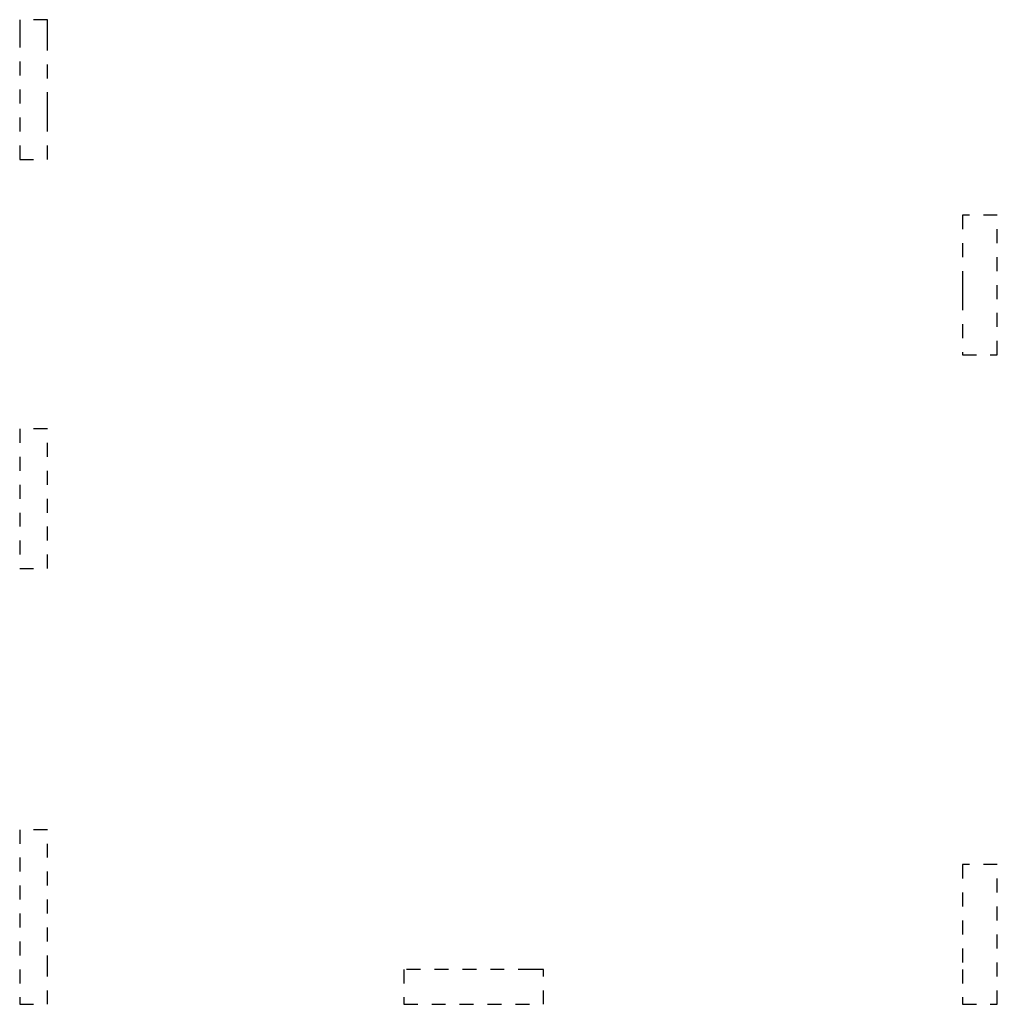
# Model space of a CAD drawing. Header units: metres. Extents: x -38 to 106, y -15 to 20.
# Tile 30 of 40: x 55 to 62, y 0 to 7. Entities that reach past the tile are written whole.
import ezdxf

# ---------------------------------------------------------------- set-up
doc = ezdxf.new("R2010")
doc.units = ezdxf.units.M
doc.linetypes.add('______2', pattern=[0.0405, 0.03, -0.0105])
doc.layers.add('XR$7$Стена_ бетон несущ.', color=7, linetype='Continuous', lineweight=70, true_color=0xb4b496)

msp = doc.modelspace()

# ---------------------------------------------------------------- linework, layer by layer
at = {"layer": 'XR$7$Стена_ бетон несущ.', "color": 253, "linetype": '______2', "lineweight": -3, "true_color": 0xa0a0a0, "transparency": 33554687}
for p, q in [((55.05, 6.8), (54.85, 6.8)), ((54.85, 6.8), (54.85, 6.7)), ((55.05, 6.6999), (55.05, 6.8)), ((54.85, 6.7), (54.85, 6.5)), ((55.05, 6.6199), (55.05, 6.6999)), ((55.05, 6.18), (55.05, 6.6199)), ((54.85, 6.5), (54.85, 5.8)), ((55.05, 6.1), (55.05, 6.18)), ((55.05, 5.8), (55.05, 6.1)), ((54.85, 5.8), (55.05, 5.8)), ((61.6, 5.4), (61.6, 4.9)), ((61.85, 5.4), (61.6, 5.4)), ((61.85, 5), (61.85, 5.4)), ((61.85, 4.8), (61.85, 5)), ((61.85, 5), (61.85, 5)), ((61.6, 4.9), (61.6, 4.82)), ((61.6, 4.82), (61.6, 4.4)), ((61.85, 4.4), (61.85, 4.8)), ((61.85, 4.8), (61.85, 4.8)), ((61.6, 4.4), (61.85, 4.4)), ((55.05, 3.87), (54.85, 3.87)), ((54.85, 3.87), (54.85, 2.87)), ((55.05, 2.87), (55.05, 3.87)), ((54.85, 2.87), (55.05, 2.87)), ((55.05, 1), (54.85, 1)), ((54.85, 1), (54.85, 0)), ((55.05, 0), (55.05, 1)), ((61.6, 0.75), (61.6, 0)), ((61.85, 0.75), (61.6, 0.75)), ((61.85, -0.25), (61.85, 0.75)), ((54.85, 0), (54.85, -0.25)), ((55.05, -0.25), (55.05, 0)), ((58.52, 0), (57.6, 0)), ((57.6, 0), (57.6, -0.25)), ((58.6, 0), (58.52, 0)), ((58.6, -0.25), (58.6, 0)), ((61.6, 0), (61.6, -0.25)), ((54.85, -0.25), (55.05, -0.25)), ((57.6, -0.25), (58.6, -0.25)), ((61.6, -0.25), (61.85, -0.25))]:
    msp.add_line(p, q, dxfattribs=at)

doc.saveas('drawing.dxf')
